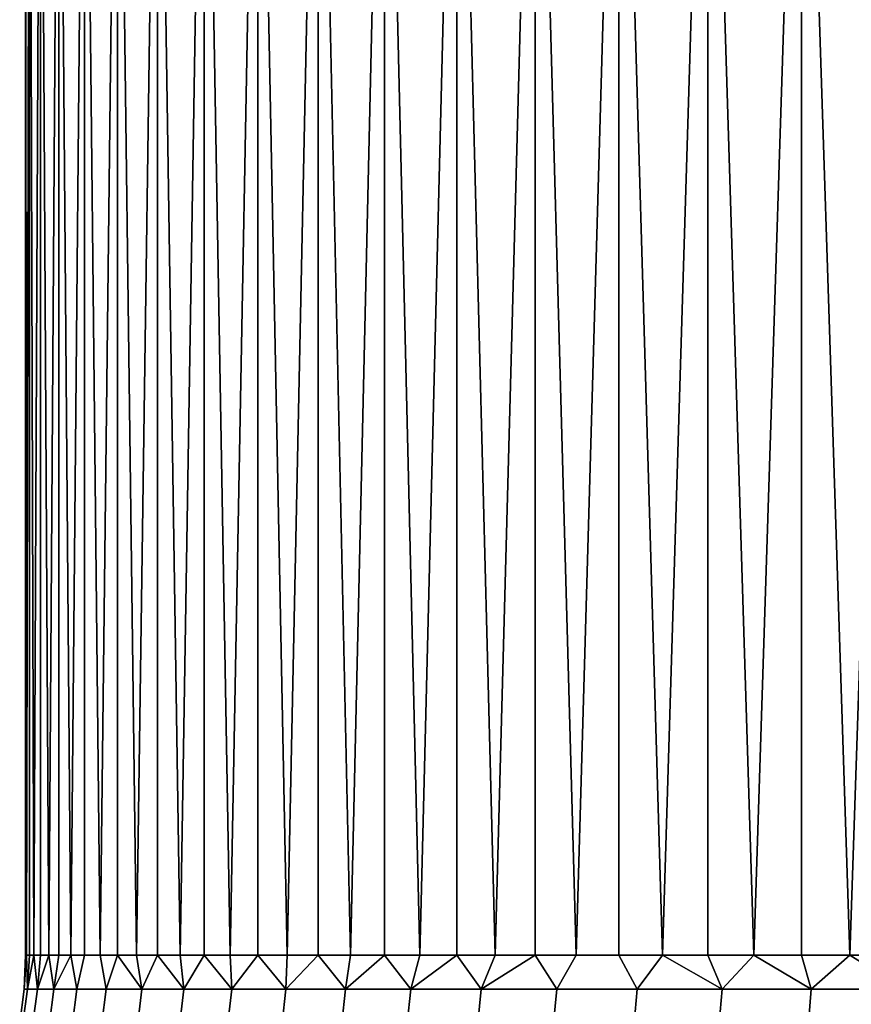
# Model space of a CAD drawing. Header units: metres. Extents: x -109 to 109, y -100 to 58.
# Tile 40 of 256: x -86.51 to -82.26, y 3.15 to 8.18. Entities that reach past the tile are written whole.
import ezdxf

# ---------------------------------------------------------------- set-up
doc = ezdxf.new("R2010")
doc.units = ezdxf.units.M
doc.layers.add('solid_21_062_100_XXX', color=7, linetype='CONTINUOUS')

msp = doc.modelspace()

# ---------------------------------------------------------------- linework, layer by layer
at = {"layer": 'solid_21_062_100_XXX'}
for points in [[(-86.472771, 3.400415, 0.307258), (-86.458572, 3.400415, 0.614224), (-86.45858, 11, 0.614201), (-86.477501, 11)], [(-86.477501, 3.400415), (-86.472771, 3.400415, 0.307258), (-86.477501, 11)], [(-86.472771, 3.400415, -0.307258), (-86.477501, 3.400415), (-86.477501, 11), (-86.45858, 11, -0.614201)], [(-86.458572, 3.400415, -0.614224), (-86.472771, 3.400415, -0.307258), (-86.45858, 11, -0.614201)], [(-86.434937, 3.400415, 0.920608), (-86.401878, 3.400415, 1.226118), (-86.401878, 11, 1.226102), (-86.45858, 11, 0.614201)], [(-86.458572, 3.400415, 0.614224), (-86.434937, 3.400415, 0.920608), (-86.45858, 11, 0.614201)], [(-86.434937, 3.400415, -0.920608), (-86.458572, 3.400415, -0.614224), (-86.45858, 11, -0.614201), (-86.401878, 11, -1.226102)], [(-86.401878, 3.400415, -1.226118), (-86.434937, 3.400415, -0.920608), (-86.401878, 11, -1.226102)], [(-86.359421, 3.400415, 1.530465), (-86.307617, 3.400415, 1.833361), (-86.30761, 11, 1.833364), (-86.401878, 11, 1.226102)], [(-86.401878, 3.400415, 1.226118), (-86.359421, 3.400415, 1.530465), (-86.401878, 11, 1.226102)], [(-86.359421, 3.400415, -1.530465), (-86.401878, 3.400415, -1.226118), (-86.401878, 11, -1.226102), (-86.30761, 11, -1.833364)], [(-86.307617, 3.400415, -1.833361), (-86.359421, 3.400415, -1.530465), (-86.30761, 11, -1.833364)], [(-86.307617, 3.400415, 1.833361), (-86.246506, 3.400415, 2.134517), (-86.30761, 11, 1.833364)], [(-86.246506, 3.400415, -2.134517), (-86.307617, 3.400415, -1.833361), (-86.30761, 11, -1.833364), (-86.17614, 11, -2.433669)], [(-86.246506, 3.400415, 2.134517), (-86.176147, 3.400415, 2.433649), (-86.17614, 11, 2.433669), (-86.30761, 11, 1.833364)], [(-86.176147, 3.400415, -2.433649), (-86.246506, 3.400415, -2.134517), (-86.17614, 11, -2.433669)], [(-86.176147, 3.400415, 2.433649), (-86.096619, 3.400415, 2.730473), (-86.17614, 11, 2.433669)], [(-86.096619, 3.400415, -2.730473), (-86.176147, 3.400415, -2.433649), (-86.17614, 11, -2.433669), (-86.007973, 11, -3.024724)], [(-86.096619, 3.400415, 2.730473), (-86.00798, 3.400415, 3.024706), (-86.007973, 11, 3.024724), (-86.17614, 11, 2.433669)], [(-86.00798, 3.400415, -3.024706), (-86.096619, 3.400415, -2.730473), (-86.007973, 11, -3.024724)], [(-86.00798, 3.400415, 3.024706), (-85.910324, 3.400415, 3.31607), (-86.007973, 11, 3.024724)], [(-85.910324, 3.400415, -3.31607), (-86.00798, 3.400415, -3.024706), (-86.007973, 11, -3.024724), (-85.803749, 11, -3.604278)], [(-85.910324, 3.400415, 3.31607), (-85.803741, 3.400415, 3.604289), (-85.803749, 11, 3.604278), (-86.007973, 11, 3.024724)], [(-85.803741, 3.400415, -3.604289), (-85.910324, 3.400415, -3.31607), (-85.803749, 11, -3.604278)], [(-85.688332, 3.400415, 3.889089), (-85.564209, 3.400415, 4.170199), (-85.564224, 11, 4.170178), (-85.803749, 11, 3.604278)], [(-85.803741, 3.400415, 3.604289), (-85.688332, 3.400415, 3.889089), (-85.803749, 11, 3.604278)], [(-85.688332, 3.400415, -3.889089), (-85.803741, 3.400415, -3.604289), (-85.803749, 11, -3.604278), (-85.564224, 11, -4.170178)], [(-85.564209, 3.400415, -4.170199), (-85.688332, 3.400415, -3.889089), (-85.564224, 11, -4.170178)], [(-85.431488, 3.400415, 4.447354), (-85.290298, 3.400415, 4.720291), (-85.290306, 11, 4.720281), (-85.564224, 11, 4.170178)], [(-85.564209, 3.400415, 4.170199), (-85.431488, 3.400415, 4.447354), (-85.564224, 11, 4.170178)], [(-85.431488, 3.400415, -4.447354), (-85.564209, 3.400415, -4.170199), (-85.564224, 11, -4.170178), (-85.290306, 11, -4.720281)], [(-85.290298, 3.400415, -4.720291), (-85.431488, 3.400415, -4.447354), (-85.290306, 11, -4.720281)], [(-85.14077, 3.400415, 4.98875), (-84.98304, 3.400415, 5.252477), (-84.983032, 11, 5.252485), (-85.290306, 11, 4.720281)], [(-85.290298, 3.400415, 4.720291), (-85.14077, 3.400415, 4.98875), (-85.290306, 11, 4.720281)], [(-85.14077, 3.400415, -4.98875), (-85.290298, 3.400415, -4.720291), (-85.290306, 11, -4.720281), (-84.983032, 11, -5.252485)], [(-84.98304, 3.400415, -5.252477), (-85.14077, 3.400415, -4.98875), (-84.983032, 11, -5.252485)], [(-84.98304, 3.400415, 5.252477), (-84.817268, 3.400415, 5.511221), (-84.983032, 11, 5.252485)], [(-84.817268, 3.400415, -5.511221), (-84.98304, 3.400415, -5.252477), (-84.983032, 11, -5.252485), (-84.643593, 11, -5.764756)], [(-84.817268, 3.400415, 5.511221), (-84.643608, 3.400415, 5.764739), (-84.643593, 11, 5.764756), (-84.983032, 11, 5.252485)], [(-84.643608, 3.400415, -5.764739), (-84.817268, 3.400415, -5.511221), (-84.643593, 11, -5.764756)], [(-84.643608, 3.400415, 5.764739), (-84.462219, 3.400415, 6.012787), (-84.643593, 11, 5.764756)], [(-84.462219, 3.400415, -6.012787), (-84.643608, 3.400415, -5.764739), (-84.643593, 11, -5.764756), (-84.27327, 11, -6.255141)], [(-84.462219, 3.400415, 6.012787), (-84.273277, 3.400415, 6.255132), (-84.27327, 11, 6.255141), (-84.643593, 11, 5.764756)], [(-84.273277, 3.400415, -6.255132), (-84.462219, 3.400415, -6.012787), (-84.27327, 11, -6.255141)], [(-84.273277, 3.400415, 6.255132), (-84.076965, 3.400415, 6.491544), (-84.27327, 11, 6.255141)], [(-84.076965, 3.400415, -6.491544), (-84.273277, 3.400415, -6.255132), (-84.27327, 11, -6.255141), (-83.873474, 11, -6.721784)], [(-84.076965, 3.400415, 6.491544), (-83.873459, 3.400415, 6.721798), (-83.873474, 11, 6.721784), (-84.27327, 11, 6.255141)], [(-83.873459, 3.400415, -6.721798), (-84.076965, 3.400415, -6.491544), (-83.873474, 11, -6.721784)], [(-83.662964, 3.400415, 6.945676), (-83.445679, 3.400415, 7.162966), (-83.445694, 11, 7.162951), (-83.873474, 11, 6.721784)], [(-83.873459, 3.400415, 6.721798), (-83.662964, 3.400415, 6.945676), (-83.873474, 11, 6.721784)], [(-83.662964, 3.400415, -6.945676), (-83.873459, 3.400415, -6.721798), (-83.873474, 11, -6.721784), (-83.445694, 11, -7.162951)], [(-83.445679, 3.400415, -7.162966), (-83.662964, 3.400415, -6.945676), (-83.445694, 11, -7.162951)], [(-83.221802, 3.400415, 7.373461), (-82.991547, 3.400415, 7.576962), (-82.991547, 11, 7.576959), (-83.445694, 11, 7.162951)], [(-83.445679, 3.400415, 7.162966), (-83.221802, 3.400415, 7.373461), (-83.445694, 11, 7.162951)], [(-83.221802, 3.400415, -7.373461), (-83.445679, 3.400415, -7.162966), (-83.445694, 11, -7.162951), (-82.991547, 11, -7.576959)], [(-82.991547, 3.400415, -7.576962), (-83.221802, 3.400415, -7.373461), (-82.991547, 11, -7.576959)], [(-82.755135, 3.400415, 7.773276), (-82.512787, 3.400415, 7.962217), (-82.512772, 11, 7.962225), (-82.991547, 11, 7.576959)], [(-82.991547, 3.400415, 7.576962), (-82.755135, 3.400415, 7.773276), (-82.991547, 11, 7.576959)], [(-82.755135, 3.400415, -7.773276), (-82.991547, 3.400415, -7.576962), (-82.991547, 11, -7.576959), (-82.512772, 11, -7.962225)], [(-82.512787, 3.400415, -7.962217), (-82.755135, 3.400415, -7.773276), (-82.512772, 11, -7.962225)], [(-82.512787, 3.400415, 7.962217), (-82.26474, 3.400415, 8.143604), (-82.512772, 11, 7.962225)], [(-82.26474, 3.400415, -8.143604), (-82.512787, 3.400415, -7.962217), (-82.512772, 11, -7.962225), (-82.0112, 11, -8.31728)], [(-82.26474, 3.400415, 8.143604), (-82.011223, 3.400415, 8.317267), (-82.0112, 11, 8.31728), (-82.512772, 11, 7.962225)], [(-82.011223, 3.400415, -8.317267), (-82.26474, 3.400415, -8.143604), (-82.0112, 11, -8.31728)], [(-86.485107, 3.226104), (-86.468216, 3.226104, 0.580583), (-86.472771, 3.400415, 0.307258), (-86.477501, 3.400415)], [(-86.485107, 3.226104), (-86.477501, 3.400415), (-86.472771, 3.400415, -0.307258)], [(-86.468216, 3.226104, -0.580583), (-86.485107, 3.226104), (-86.472771, 3.400415, -0.307258)], [(-86.468216, 3.226104, 0.580583), (-86.458572, 3.400415, 0.614224), (-86.472771, 3.400415, 0.307258)], [(-86.468216, 3.226104, -0.580583), (-86.472771, 3.400415, -0.307258), (-86.458572, 3.400415, -0.614224)], [(-86.468216, 3.226104, 0.580583), (-86.417595, 3.226104, 1.159201), (-86.434937, 3.400415, 0.920608), (-86.458572, 3.400415, 0.614224)], [(-86.468216, 3.226104, -0.580583), (-86.458572, 3.400415, -0.614224), (-86.434937, 3.400415, -0.920608)], [(-86.468216, 3.226104, -0.580583), (-86.434937, 3.400415, -0.920608), (-86.417595, 3.226104, -1.159201)], [(-86.417595, 3.226104, 1.159201), (-86.401878, 3.400415, 1.226118), (-86.434937, 3.400415, 0.920608)], [(-86.417595, 3.226104, -1.159201), (-86.434937, 3.400415, -0.920608), (-86.401878, 3.400415, -1.226118)], [(-86.417595, 3.226104, 1.159201), (-86.333412, 3.226104, 1.733896), (-86.359421, 3.400415, 1.530465), (-86.401878, 3.400415, 1.226118)], [(-86.417595, 3.226104, -1.159201), (-86.401878, 3.400415, -1.226118), (-86.359421, 3.400415, -1.530465)], [(-86.417595, 3.226104, -1.159201), (-86.359421, 3.400415, -1.530465), (-86.333412, 3.226104, -1.733896)], [(-86.333412, 3.226104, 1.733896), (-86.307617, 3.400415, 1.833361), (-86.359421, 3.400415, 1.530465)], [(-86.333412, 3.226104, -1.733896), (-86.359421, 3.400415, -1.530465), (-86.307617, 3.400415, -1.833361)], [(-86.333412, 3.226104, 1.733896), (-86.215958, 3.226104, 2.302725), (-86.246506, 3.400415, 2.134517), (-86.307617, 3.400415, 1.833361)], [(-86.333412, 3.226104, -1.733896), (-86.307617, 3.400415, -1.833361), (-86.246506, 3.400415, -2.134517)], [(-86.333412, 3.226104, -1.733896), (-86.246506, 3.400415, -2.134517), (-86.215958, 3.226104, -2.302725)], [(-86.215958, 3.226104, 2.302725), (-86.176147, 3.400415, 2.433649), (-86.246506, 3.400415, 2.134517)], [(-86.215958, 3.226104, -2.302725), (-86.246506, 3.400415, -2.134517), (-86.176147, 3.400415, -2.433649)], [(-86.215958, 3.226104, 2.302725), (-86.065628, 3.226104, 2.863762), (-86.096619, 3.400415, 2.730473), (-86.176147, 3.400415, 2.433649)], [(-86.065628, 3.226104, -2.863762), (-86.215958, 3.226104, -2.302725), (-86.176147, 3.400415, -2.433649), (-86.096619, 3.400415, -2.730473)], [(-86.065628, 3.226104, 2.863762), (-86.00798, 3.400415, 3.024706), (-86.096619, 3.400415, 2.730473)], [(-86.065628, 3.226104, -2.863762), (-86.096619, 3.400415, -2.730473), (-86.00798, 3.400415, -3.024706)], [(-85.882935, 3.226104, 3.415109), (-86.00798, 3.400415, 3.024706), (-86.065628, 3.226104, 2.863762)], [(-85.882935, 3.226104, -3.415109), (-86.065628, 3.226104, -2.863762), (-86.00798, 3.400415, -3.024706), (-85.910324, 3.400415, -3.31607)], [(-85.882935, 3.226104, 3.415109), (-85.910324, 3.400415, 3.31607), (-86.00798, 3.400415, 3.024706)], [(-85.882935, 3.226104, 3.415109), (-85.803741, 3.400415, 3.604289), (-85.910324, 3.400415, 3.31607)], [(-85.882935, 3.226104, -3.415109), (-85.910324, 3.400415, -3.31607), (-85.803741, 3.400415, -3.604289)], [(-85.668488, 3.226104, 3.9549), (-85.803741, 3.400415, 3.604289), (-85.882935, 3.226104, 3.415109)], [(-85.668488, 3.226104, -3.9549), (-85.882935, 3.226104, -3.415109), (-85.803741, 3.400415, -3.604289), (-85.688332, 3.400415, -3.889089)], [(-85.668488, 3.226104, 3.9549), (-85.688332, 3.400415, 3.889089), (-85.803741, 3.400415, 3.604289)], [(-85.668488, 3.226104, 3.9549), (-85.564209, 3.400415, 4.170199), (-85.688332, 3.400415, 3.889089)], [(-85.668488, 3.226104, -3.9549), (-85.688332, 3.400415, -3.889089), (-85.564209, 3.400415, -4.170199)], [(-85.423019, 3.226104, 4.481309), (-85.564209, 3.400415, 4.170199), (-85.668488, 3.226104, 3.9549)], [(-85.423019, 3.226104, -4.481309), (-85.668488, 3.226104, -3.9549), (-85.564209, 3.400415, -4.170199), (-85.431488, 3.400415, -4.447354)], [(-85.423019, 3.226104, 4.481309), (-85.431488, 3.400415, 4.447354), (-85.564209, 3.400415, 4.170199)], [(-85.423019, 3.226104, 4.481309), (-85.290298, 3.400415, 4.720291), (-85.431488, 3.400415, 4.447354)], [(-85.423019, 3.226104, -4.481309), (-85.431488, 3.400415, -4.447354), (-85.290298, 3.400415, -4.720291)], [(-85.147362, 3.226104, 4.992555), (-85.290298, 3.400415, 4.720291), (-85.423019, 3.226104, 4.481309)], [(-85.147362, 3.226104, -4.992555), (-85.423019, 3.226104, -4.481309), (-85.290298, 3.400415, -4.720291), (-85.14077, 3.400415, -4.98875)], [(-85.147362, 3.226104, 4.992555), (-85.14077, 3.400415, 4.98875), (-85.290298, 3.400415, 4.720291)], [(-85.147362, 3.226104, 4.992555), (-84.842438, 3.226104, 5.486908), (-84.98304, 3.400415, 5.252477), (-85.14077, 3.400415, 4.98875)], [(-85.147362, 3.226104, -4.992555), (-85.14077, 3.400415, -4.98875), (-84.98304, 3.400415, -5.252477)], [(-85.147362, 3.226104, -4.992555), (-84.98304, 3.400415, -5.252477), (-84.842438, 3.226104, -5.486908)], [(-84.842438, 3.226104, 5.486908), (-84.817268, 3.400415, 5.511221), (-84.98304, 3.400415, 5.252477)], [(-84.842438, 3.226104, -5.486908), (-84.98304, 3.400415, -5.252477), (-84.817268, 3.400415, -5.511221)], [(-84.842438, 3.226104, 5.486908), (-84.509293, 3.226104, 5.962695), (-84.643608, 3.400415, 5.764739), (-84.817268, 3.400415, 5.511221)], [(-84.842438, 3.226104, -5.486908), (-84.817268, 3.400415, -5.511221), (-84.643608, 3.400415, -5.764739)], [(-84.842438, 3.226104, -5.486908), (-84.643608, 3.400415, -5.764739), (-84.509293, 3.226104, -5.962695)], [(-84.509293, 3.226104, 5.962695), (-84.462219, 3.400415, 6.012787), (-84.643608, 3.400415, 5.764739)], [(-84.509293, 3.226104, -5.962695), (-84.643608, 3.400415, -5.764739), (-84.462219, 3.400415, -6.012787)], [(-84.509293, 3.226104, 5.962695), (-84.14904, 3.226104, 6.418305), (-84.273277, 3.400415, 6.255132), (-84.462219, 3.400415, 6.012787)], [(-84.509293, 3.226104, -5.962695), (-84.462219, 3.400415, -6.012787), (-84.273277, 3.400415, -6.255132)], [(-84.509293, 3.226104, -5.962695), (-84.273277, 3.400415, -6.255132), (-84.14904, 3.226104, -6.418305)], [(-84.14904, 3.226104, 6.418305), (-84.076965, 3.400415, 6.491544), (-84.273277, 3.400415, 6.255132)], [(-84.14904, 3.226104, -6.418305), (-84.273277, 3.400415, -6.255132), (-84.076965, 3.400415, -6.491544)], [(-84.14904, 3.226104, 6.418305), (-83.762909, 3.226104, 6.852199), (-83.873459, 3.400415, 6.721798), (-84.076965, 3.400415, 6.491544)], [(-84.14904, 3.226104, -6.418305), (-84.076965, 3.400415, -6.491544), (-83.873459, 3.400415, -6.721798)], [(-84.14904, 3.226104, -6.418305), (-83.873459, 3.400415, -6.721798), (-83.762909, 3.226104, -6.852199)], [(-83.762909, 3.226104, 6.852199), (-83.662964, 3.400415, 6.945676), (-83.873459, 3.400415, 6.721798)], [(-83.762909, 3.226104, -6.852199), (-83.873459, 3.400415, -6.721798), (-83.662964, 3.400415, -6.945676)], [(-83.762909, 3.226104, 6.852199), (-83.352196, 3.226104, 7.262906), (-83.445679, 3.400415, 7.162966), (-83.662964, 3.400415, 6.945676)], [(-83.352196, 3.226104, -7.262906), (-83.762909, 3.226104, -6.852199), (-83.662964, 3.400415, -6.945676), (-83.445679, 3.400415, -7.162966)], [(-83.352196, 3.226104, 7.262906), (-83.221802, 3.400415, 7.373461), (-83.445679, 3.400415, 7.162966)], [(-83.352196, 3.226104, -7.262906), (-83.445679, 3.400415, -7.162966), (-83.221802, 3.400415, -7.373461)], [(-82.918304, 3.226104, 7.649038), (-83.221802, 3.400415, 7.373461), (-83.352196, 3.226104, 7.262906)], [(-82.918304, 3.226104, -7.649038), (-83.352196, 3.226104, -7.262906), (-83.221802, 3.400415, -7.373461), (-82.991547, 3.400415, -7.576962)], [(-82.918304, 3.226104, 7.649038), (-82.991547, 3.400415, 7.576962), (-83.221802, 3.400415, 7.373461)], [(-82.918304, 3.226104, 7.649038), (-82.755135, 3.400415, 7.773276), (-82.991547, 3.400415, 7.576962)], [(-82.918304, 3.226104, -7.649038), (-82.991547, 3.400415, -7.576962), (-82.755135, 3.400415, -7.773276)], [(-82.462692, 3.226104, 8.009289), (-82.755135, 3.400415, 7.773276), (-82.918304, 3.226104, 7.649038)], [(-82.462692, 3.226104, -8.009289), (-82.918304, 3.226104, -7.649038), (-82.755135, 3.400415, -7.773276), (-82.512787, 3.400415, -7.962217)], [(-82.462692, 3.226104, 8.009289), (-82.512787, 3.400415, 7.962217), (-82.755135, 3.400415, 7.773276)], [(-82.462692, 3.226104, 8.009289), (-82.26474, 3.400415, 8.143604), (-82.512787, 3.400415, 7.962217)], [(-82.462692, 3.226104, -8.009289), (-82.512787, 3.400415, -7.962217), (-82.26474, 3.400415, -8.143604)], [(-81.986908, 3.226104, 8.342438), (-82.26474, 3.400415, 8.143604), (-82.462692, 3.226104, 8.009289)], [(-81.986908, 3.226104, -8.342438), (-82.462692, 3.226104, -8.009289), (-82.26474, 3.400415, -8.143604), (-82.011223, 3.400415, -8.317267)], [(-81.986908, 3.226104, 8.342438), (-82.011223, 3.400415, 8.317267), (-82.26474, 3.400415, 8.143604)], [(-86.468216, 3.226104, 0.580583), (-86.485107, 3.226104), (-86.507912, 3.052947), (-86.490982, 3.052947, 0.581909)], [(-86.490982, 3.052947, -0.581909), (-86.507912, 3.052947), (-86.485107, 3.226104), (-86.468216, 3.226104, -0.580583)], [(-86.417595, 3.226104, 1.159201), (-86.468216, 3.226104, 0.580583), (-86.490982, 3.052947, 0.581909), (-86.440247, 3.052947, 1.161848)], [(-86.468216, 3.226104, -0.580583), (-86.417595, 3.226104, -1.159201), (-86.440247, 3.052947, -1.161848), (-86.490982, 3.052947, -0.581909)], [(-86.333412, 3.226104, 1.733896), (-86.417595, 3.226104, 1.159201), (-86.440247, 3.052947, 1.161848), (-86.355873, 3.052947, 1.737856)], [(-86.417595, 3.226104, -1.159201), (-86.333412, 3.226104, -1.733896), (-86.355873, 3.052947, -1.737856), (-86.440247, 3.052947, -1.161848)], [(-86.215958, 3.226104, 2.302725), (-86.333412, 3.226104, 1.733896), (-86.355873, 3.052947, 1.737856), (-86.238152, 3.052947, 2.307984)], [(-86.333412, 3.226104, -1.733896), (-86.215958, 3.226104, -2.302725), (-86.238152, 3.052947, -2.307984), (-86.355873, 3.052947, -1.737856)], [(-86.065628, 3.226104, 2.863762), (-86.215958, 3.226104, 2.302725), (-86.238152, 3.052947, 2.307984), (-86.087479, 3.052947, 2.870302)], [(-86.215958, 3.226104, -2.302725), (-86.065628, 3.226104, -2.863762), (-86.087479, 3.052947, -2.870302), (-86.238152, 3.052947, -2.307984)], [(-85.882935, 3.226104, 3.415109), (-86.065628, 3.226104, 2.863762), (-86.087479, 3.052947, 2.870302), (-85.904366, 3.052947, 3.422909)], [(-86.065628, 3.226104, -2.863762), (-85.882935, 3.226104, -3.415109), (-85.904366, 3.052947, -3.422909), (-86.087479, 3.052947, -2.870302)], [(-85.668488, 3.226104, 3.9549), (-85.882935, 3.226104, 3.415109), (-85.904366, 3.052947, 3.422909), (-85.68943, 3.052947, 3.963933)], [(-85.882935, 3.226104, -3.415109), (-85.668488, 3.226104, -3.9549), (-85.68943, 3.052947, -3.963933), (-85.904366, 3.052947, -3.422909)], [(-85.423019, 3.226104, 4.481309), (-85.668488, 3.226104, 3.9549), (-85.68943, 3.052947, 3.963933), (-85.443398, 3.052947, 4.491544)], [(-85.668488, 3.226104, -3.9549), (-85.423019, 3.226104, -4.481309), (-85.443398, 3.052947, -4.491544), (-85.68943, 3.052947, -3.963933)], [(-85.147362, 3.226104, 4.992555), (-85.423019, 3.226104, 4.481309), (-85.443398, 3.052947, 4.491544), (-85.167107, 3.052947, 5.003957)], [(-85.423019, 3.226104, -4.481309), (-85.147362, 3.226104, -4.992555), (-85.167107, 3.052947, -5.003957), (-85.443398, 3.052947, -4.491544)], [(-84.842438, 3.226104, 5.486908), (-85.147362, 3.226104, 4.992555), (-85.167107, 3.052947, 5.003957), (-84.861488, 3.052947, 5.499439)], [(-85.147362, 3.226104, -4.992555), (-84.842438, 3.226104, -5.486908), (-84.861488, 3.052947, -5.499439), (-85.167107, 3.052947, -5.003957)], [(-84.509293, 3.226104, 5.962695), (-84.842438, 3.226104, 5.486908), (-84.861488, 3.052947, 5.499439), (-84.52758, 3.052947, 5.976312)], [(-84.842438, 3.226104, -5.486908), (-84.509293, 3.226104, -5.962695), (-84.52758, 3.052947, -5.976312), (-84.861488, 3.052947, -5.499439)], [(-84.14904, 3.226104, 6.418305), (-84.509293, 3.226104, 5.962695), (-84.52758, 3.052947, 5.976312), (-84.166504, 3.052947, 6.432964)], [(-84.509293, 3.226104, -5.962695), (-84.14904, 3.226104, -6.418305), (-84.166504, 3.052947, -6.432964), (-84.52758, 3.052947, -5.976312)], [(-83.762909, 3.226104, 6.852199), (-84.14904, 3.226104, 6.418305), (-84.166504, 3.052947, 6.432964), (-83.779495, 3.052947, 6.867848)], [(-84.14904, 3.226104, -6.418305), (-83.762909, 3.226104, -6.852199), (-83.779495, 3.052947, -6.867848), (-84.166504, 3.052947, -6.432964)], [(-83.352196, 3.226104, 7.262906), (-83.762909, 3.226104, 6.852199), (-83.779495, 3.052947, 6.867848), (-83.367851, 3.052947, 7.279493)], [(-83.762909, 3.226104, -6.852199), (-83.352196, 3.226104, -7.262906), (-83.367851, 3.052947, -7.279493), (-83.779495, 3.052947, -6.867848)], [(-82.918304, 3.226104, 7.649038), (-83.352196, 3.226104, 7.262906), (-83.367851, 3.052947, 7.279493), (-82.932961, 3.052947, 7.666508)], [(-83.352196, 3.226104, -7.262906), (-82.918304, 3.226104, -7.649038), (-82.932961, 3.052947, -7.666508), (-83.367851, 3.052947, -7.279493)], [(-82.462692, 3.226104, 8.009289), (-82.918304, 3.226104, 7.649038), (-82.932961, 3.052947, 7.666508), (-82.476311, 3.052947, 8.02758)], [(-82.918304, 3.226104, -7.649038), (-82.462692, 3.226104, -8.009289), (-82.476311, 3.052947, -8.02758), (-82.932961, 3.052947, -7.666508)], [(-81.986908, 3.226104, 8.342438), (-82.462692, 3.226104, 8.009289), (-82.476311, 3.052947, 8.02758), (-81.999435, 3.052947, 8.361491)], [(-82.462692, 3.226104, -8.009289), (-81.986908, 3.226104, -8.342438), (-81.999435, 3.052947, -8.361491), (-82.476311, 3.052947, -8.02758)]]:
    msp.add_3dface(points, dxfattribs=at)

doc.saveas('drawing.dxf')
